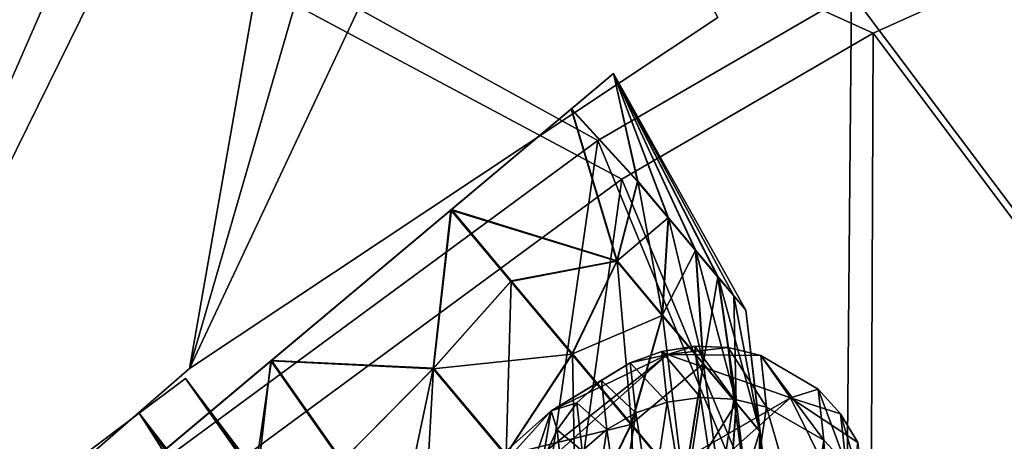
# Model space of a CAD drawing. Header units: metres. Extents: x 0 to 903, y -903 to 0.
# Tile 59 of 234: x 120 to 157, y -91 to -75. Entities that reach past the tile are written whole.
import ezdxf

# ---------------------------------------------------------------- set-up
doc = ezdxf.new("R2010")
doc.units = ezdxf.units.M

msp = doc.modelspace()

# ---------------------------------------------------------------- linework, layer by layer
at = {"layer": 'top'}
for points in [[(131.562469, -49.976849, 2063.059814), (3.563107, -25.973949, 2063.059814), (107.827393, -104.346909, 2063.059814)], [(131.562469, -49.976849, 163.059692), (107.827393, -104.346909, 163.059692), (3.563107, -25.973949, 163.059692)], [(132.405029, -54.393982, 2063.059814), (131.562469, -49.976849, 2063.059814), (107.827393, -104.346909, 2063.059814)], [(131.562469, -49.976849, 163.059692), (132.405029, -54.393982, 163.059692), (107.827393, -104.346909, 163.059692)], [(132.405029, -54.393982, 2063.059814), (107.827393, -104.346909, 2063.059814), (126.493332, -88.116982, 2063.059814)], [(132.405029, -54.393982, 163.059692), (126.493332, -88.116982, 163.059692), (107.827393, -104.346909, 163.059692)], [(135.077225, -58.462112, 2063.059814), (132.405029, -54.393982, 2063.059814), (126.493332, -88.116982, 2063.059814)], [(132.405029, -54.393982, 163.059692), (135.077225, -58.462112, 163.059692), (126.493332, -88.116982, 163.059692)], [(135.077225, -58.462112, 2063.059814), (126.493332, -88.116982, 2063.059814), (139.145386, -61.13427, 2063.059814)], [(135.077225, -58.462112, 163.059692), (139.145386, -61.13427, 163.059692), (126.493332, -88.116982, 163.059692)], [(126.493332, -88.116982, 2063.059814), (146.56282, -74.763893, 2063.059814), (139.145386, -61.13427, 2063.059814)], [(126.493332, -88.116982, 163.059692), (139.145386, -61.13427, 163.059692), (146.56282, -74.763893, 163.059692)], [(126.493332, -88.116982, 163.059692), (146.56282, -74.763893, 163.059692), (126.493332, -88.116982, 2063.059814)], [(146.56282, -74.763893, 163.059692), (146.56282, -74.763893, 2063.059814), (126.493332, -88.116982, 2063.059814)], [(107.827393, -104.346909, 163.059692), (126.493332, -88.116982, 163.059692), (107.827393, -104.346909, 2063.059814)], [(126.493332, -88.116982, 163.059692), (126.493332, -88.116982, 2063.059814), (107.827393, -104.346909, 2063.059814)]]:
    msp.add_3dface(points, dxfattribs=at)
at = {"layer": 'top0123413'}
for points in [[(151.634583, -73.835762, 160.059708), (141.996323, -79.439949, 160.059708), (20.424814, -12.458053, 160.059708)], [(141.996323, -79.439949, 160.059708), (117.224632, -97.682732, 160.059708), (20.424814, -12.458053, 160.059708)], [(118.359528, -98.991165, 163.059708), (142.909363, -80.911797, 163.059708), (20.424814, -15.458053, 163.059708)], [(20.424814, -15.458053, 163.059708), (142.909363, -80.911797, 163.059708), (152.462036, -75.357376, 163.059708)], [(152.462036, -75.357376, 163.059708), (178.722626, -63.53603, 163.059708), (20.424814, -15.458053, 163.059708)], [(166.368546, -93.45578, 118.079933), (151.634583, -73.835762, 160.059708), (178.132599, -61.90757, 160.059708)], [(178.722626, -63.53603, 163.059708), (152.462036, -75.357376, 163.059708), (167.182159, -95.003593, 121.051247)], [(151.383621, -102.141632, 118.157684), (141.996323, -79.439949, 160.059708), (151.634583, -73.835762, 160.059708)], [(166.368546, -93.45578, 118.079933), (151.383621, -102.141632, 118.157684), (151.634583, -73.835762, 160.059708)], [(599.026855, -599.023621, 106.499786), (74.938576, -244.304413, 117.34655), (244.305359, -74.93528, 117.346581)], [(74.938576, -244.304413, 117.34655), (75.496498, -229.329498, 117.524498), (244.305359, -74.93528, 117.346581)], [(244.305359, -74.93528, 117.346581), (75.496498, -229.329498, 117.524498), (229.33046, -75.495567, 117.524498)], [(75.496498, -229.329498, 117.524498), (213.60553, -77.537285, 117.693382), (229.33046, -75.495567, 117.524498)], [(152.462036, -75.357376, 163.059708), (142.909363, -80.911797, 163.059708), (152.348343, -103.600594, 121.12822)], [(167.182159, -95.003593, 121.051247), (152.462036, -75.357376, 163.059708), (152.348343, -103.600594, 121.12822)], [(229.476379, -77.234627, 120.501686), (76.680428, -244.304428, 120.325508), (244.305359, -76.679497, 120.325508)], [(76.680428, -244.304428, 120.325508), (592.962036, -609.72644, 109.443001), (244.305359, -76.679497, 120.325508)], [(77.234871, -229.483627, 120.501595), (76.680428, -244.304428, 120.325508), (229.476379, -77.234627, 120.501686)], [(79.254448, -213.927536, 120.668671), (77.234871, -229.483627, 120.501595), (229.476379, -77.234627, 120.501686)], [(229.476379, -77.234627, 120.501686), (213.92392, -79.254364, 120.668716), (79.254448, -213.927536, 120.668671)], [(75.496498, -229.329498, 117.524498), (77.538223, -213.604507, 117.693382), (213.60553, -77.537285, 117.693382)], [(77.538223, -213.604507, 117.693382), (197.676346, -81.181343, 117.845009), (213.60553, -77.537285, 117.693382)], [(213.92392, -79.254364, 120.668716), (82.865562, -198.143082, 120.818924), (79.254448, -213.927536, 120.668671)], [(213.92392, -79.254364, 120.668716), (198.150421, -82.862846, 120.818863), (82.865562, -198.143082, 120.818924)], [(137.239929, -112.429337, 118.205276), (117.224632, -97.682732, 160.059708), (141.996323, -79.439949, 160.059708)], [(151.383621, -102.141632, 118.157684), (137.239929, -112.429337, 118.205276), (141.996323, -79.439949, 160.059708)], [(142.909363, -80.911797, 163.059708), (118.359528, -98.991165, 163.059708), (138.347977, -113.783012, 121.175346)], [(152.348343, -103.600594, 121.12822), (142.909363, -80.911797, 163.059708), (138.347977, -113.783012, 121.175346)], [(77.538223, -213.604507, 117.693382), (81.182274, -197.6754, 117.845009), (197.676346, -81.181343, 117.845009)], [(81.182274, -197.6754, 117.845009), (181.883881, -86.467819, 117.974686), (197.676346, -81.181343, 117.845009)], [(198.150421, -82.862846, 120.818863), (182.520538, -88.095657, 120.947189), (82.865562, -198.143082, 120.818924)], [(81.182274, -197.6754, 117.845009), (86.46875, -181.88295, 117.974686), (181.883881, -86.467819, 117.974686)], [(86.46875, -181.88295, 117.974686), (166.368546, -93.45578, 118.079933), (181.883881, -86.467819, 117.974686)], [(82.865562, -198.143082, 120.818924), (182.520538, -88.095657, 120.947189), (88.099136, -182.513092, 120.947243)], [(182.520538, -88.095657, 120.947189), (167.182159, -95.003593, 121.051247), (88.099136, -182.513092, 120.947243)]]:
    msp.add_3dface(points, dxfattribs=at)
at = {"layer": 'top0123416'}
for points in [[(144.428619, -87.462624, 897.842041), (143.232407, -87.900002, 897.804077), (144.645233, -87.582687, 909.468872)], [(143.232407, -87.900002, 897.804077), (144.428619, -87.462624, 897.842041), (144.639282, -89.388397, 886.513428)], [(145.899643, -89.211891, 886.44989), (144.428619, -87.462624, 897.842041), (145.686218, -87.266388, 897.901917)], [(145.686218, -87.266388, 897.901917), (144.428619, -87.462624, 897.842041), (144.645233, -87.582687, 909.468872)], [(144.639282, -89.388397, 886.513428), (144.428619, -87.462624, 897.842041), (145.899643, -89.211891, 886.44989)], [(144.645233, -87.582687, 909.468872), (146.956894, -87.31884, 897.981323), (145.686218, -87.266388, 897.901917)], [(148.191818, -87.617958, 898.077209), (146.956894, -87.31884, 897.981323), (144.645233, -87.582687, 909.468872)], [(147.172287, -89.275795, 886.453064), (145.899643, -89.211891, 886.44989), (145.686218, -87.266388, 897.901917)], [(146.956894, -87.31884, 897.981323), (147.172287, -89.275795, 886.453064), (145.686218, -87.266388, 897.901917)], [(147.172287, -89.275795, 886.453064), (146.956894, -87.31884, 897.981323), (148.40831, -89.57766, 886.522766)], [(146.956894, -87.31884, 897.981323), (148.191818, -87.617958, 898.077209), (148.40831, -89.57766, 886.522766)], [(130.90535, -99.865028, 1013.760315), (144.645233, -87.582687, 909.468872), (126.489098, -101.999138, 1012.927124)], [(144.645233, -87.582687, 909.468872), (140.228699, -89.717056, 908.637939), (126.489098, -101.999138, 1012.927124)], [(149.324921, -89.223007, 909.871521), (144.645233, -87.582687, 909.468872), (130.90535, -99.865028, 1013.760315)], [(144.645233, -87.582687, 909.468872), (143.232407, -87.900002, 897.804077), (140.228699, -89.717056, 908.637939)], [(143.232407, -87.900002, 897.804077), (142.14357, -88.561714, 897.789429), (140.228699, -89.717056, 908.637939)], [(142.14357, -88.561714, 897.789429), (143.232407, -87.900002, 897.804077), (143.439651, -89.798546, 886.641235)], [(143.439651, -89.798546, 886.641235), (143.232407, -87.900002, 897.804077), (144.639282, -89.388397, 886.513428)], [(149.324921, -89.223007, 909.871521), (148.191818, -87.617958, 898.077209), (144.645233, -87.582687, 909.468872)], [(150.367752, -88.901192, 898.303284), (148.191818, -87.617958, 898.077209), (149.324921, -89.223007, 909.871521)], [(148.40831, -89.57766, 886.522766), (148.191818, -87.617958, 898.077209), (150.58374, -90.840179, 886.848633)], [(148.191818, -87.617958, 898.077209), (150.367752, -88.901192, 898.303284), (150.58374, -90.840179, 886.848633)], [(140.228699, -89.717056, 908.637939), (142.14357, -88.561714, 897.789429), (141.203949, -89.422333, 897.798584)], [(142.14357, -88.561714, 897.789429), (142.346848, -90.426567, 886.828308), (141.203949, -89.422333, 897.798584)], [(142.346848, -90.426567, 886.828308), (142.14357, -88.561714, 897.789429), (143.439651, -89.798546, 886.641235)], [(151.225143, -89.835983, 898.424805), (150.367752, -88.901192, 898.303284), (149.324921, -89.223007, 909.871521)], [(151.439545, -91.752319, 887.092285), (150.367752, -88.901192, 898.303284), (151.225143, -89.835983, 898.424805)], [(150.58374, -90.840179, 886.848633), (150.367752, -88.901192, 898.303284), (151.439545, -91.752319, 887.092285)], [(135.582382, -101.507713, 1014.183044), (149.324921, -89.223007, 909.871521), (130.90535, -99.865028, 1013.760315)], [(151.526138, -93.676041, 909.610046), (149.324921, -89.223007, 909.871521), (135.582382, -101.507713, 1014.183044)], [(143.439651, -89.798546, 886.641235), (144.639282, -89.388397, 886.513428), (144.021713, -93.468658, 875.786804)], [(144.639282, -89.388397, 886.513428), (145.27597, -93.334946, 875.606018), (144.021713, -93.468658, 875.786804)], [(144.639282, -89.388397, 886.513428), (145.899643, -89.211891, 886.44989), (145.27597, -93.334946, 875.606018)], [(145.899643, -89.211891, 886.44989), (146.545181, -93.424408, 875.536438), (145.27597, -93.334946, 875.606018)], [(146.545181, -93.424408, 875.536438), (145.899643, -89.211891, 886.44989), (147.172287, -89.275795, 886.453064)], [(147.780594, -93.733597, 875.58075), (146.545181, -93.424408, 875.536438), (147.172287, -89.275795, 886.453064)], [(148.40831, -89.57766, 886.522766), (147.780594, -93.733597, 875.58075), (147.172287, -89.275795, 886.453064)], [(151.225143, -89.835983, 898.424805), (149.324921, -89.223007, 909.871521), (151.882751, -90.920715, 898.545715)], [(149.324921, -89.223007, 909.871521), (151.526138, -93.676041, 909.610046), (151.882751, -90.920715, 898.545715)], [(126.489098, -101.999138, 1012.927124), (140.228699, -89.717056, 908.637939), (124.92086, -106.659782, 1012.171631)], [(140.228699, -89.717056, 908.637939), (138.662704, -94.375702, 907.865417), (124.92086, -106.659782, 1012.171631)], [(138.662704, -94.375702, 907.865417), (140.228699, -89.717056, 908.637939), (139.909668, -91.601624, 897.886292)], [(139.909668, -91.601624, 897.886292), (140.228699, -89.717056, 908.637939), (140.449661, -90.448784, 897.831299)], [(140.228699, -89.717056, 908.637939), (141.203949, -89.422333, 897.798584), (140.449661, -90.448784, 897.831299)], [(140.449661, -90.448784, 897.831299), (141.203949, -89.422333, 897.798584), (141.402863, -91.248322, 887.067566)], [(141.203949, -89.422333, 897.798584), (142.346848, -90.426567, 886.828308), (141.402863, -91.248322, 887.067566)], [(149.963196, -94.955643, 876), (147.780594, -93.733597, 875.58075), (148.40831, -89.57766, 886.522766)], [(150.58374, -90.840179, 886.848633), (149.963196, -94.955643, 876), (148.40831, -89.57766, 886.522766)], [(142.346848, -90.426567, 886.828308), (143.439651, -89.798546, 886.641235), (142.830627, -93.820389, 876.071899)], [(143.439651, -89.798546, 886.641235), (144.021713, -93.468658, 875.786804), (142.830627, -93.820389, 876.071899)], [(152.094742, -92.807243, 887.377991), (151.439545, -91.752319, 887.092285), (151.225143, -89.835983, 898.424805)], [(151.882751, -90.920715, 898.545715), (152.094742, -92.807243, 887.377991), (151.225143, -89.835983, 898.424805)], [(140.449661, -90.448784, 897.831299), (140.643967, -92.232239, 887.349731), (139.909668, -91.601624, 897.886292)], [(140.449661, -90.448784, 897.831299), (141.402863, -91.248322, 887.067566), (140.643967, -92.232239, 887.349731)], [(141.402863, -91.248322, 887.067566), (142.346848, -90.426567, 886.828308), (141.748474, -94.376633, 876.450317)], [(142.346848, -90.426567, 886.828308), (142.830627, -93.820389, 876.071899), (141.748474, -94.376633, 876.450317)], [(150.826523, -95.821541, 876.358765), (149.963196, -94.955643, 876), (150.58374, -90.840179, 886.848633)], [(151.439545, -91.752319, 887.092285), (150.826523, -95.821541, 876.358765), (150.58374, -90.840179, 886.848633)]]:
    msp.add_3dface(points, dxfattribs=at)
at = {"layer": 'top0123417'}
for points in [[(126.33297, -88.488159, 1958.627197), (124.578621, -89.810173, 1963.930542), (166.546097, -144.292526, 1963.085205)], [(165.858154, -144.587128, 1953.325195), (124.578621, -89.810173, 1953.323853), (126.33297, -88.488159, 1958.627197)], [(126.33297, -88.488159, 1958.627197), (124.578621, -89.810173, 1953.323853), (124.578621, -89.810173, 1963.930542)], [(126.33297, -88.488159, 1358.627197), (124.578621, -89.810173, 1363.930542), (166.546097, -144.292526, 1363.085205)], [(165.858154, -144.587128, 1353.325195), (124.578621, -89.810173, 1353.323853), (126.33297, -88.488159, 1358.627197)], [(126.33297, -88.488159, 1358.627197), (124.578621, -89.810173, 1353.323853), (124.578621, -89.810173, 1363.930542)], [(167.986267, -143.763199, 1958.627197), (126.33297, -88.488159, 1958.627197), (166.546097, -144.292526, 1963.085205)], [(167.986267, -143.763199, 1958.627197), (165.858154, -144.587128, 1953.325195), (126.33297, -88.488159, 1958.627197)], [(167.986267, -143.763199, 1358.627197), (126.33297, -88.488159, 1358.627197), (166.546097, -144.292526, 1363.085205)], [(167.986267, -143.763199, 1358.627197), (165.858154, -144.587128, 1353.325195), (126.33297, -88.488159, 1358.627197)], [(124.578621, -89.810173, 1963.930542), (120.343231, -93.001808, 1966.127197), (164.117783, -145.457458, 1965.316895)], [(161.267014, -147.308762, 1951.127197), (120.343231, -93.001808, 1951.127197), (124.578621, -89.810173, 1953.323853)], [(124.578621, -89.810173, 1953.323853), (120.343231, -93.001808, 1966.127197), (124.578621, -89.810173, 1963.930542)], [(124.578621, -89.810173, 1953.323853), (120.343231, -93.001808, 1951.127197), (120.343231, -93.001808, 1966.127197)], [(124.578621, -89.810173, 1363.930542), (120.343231, -93.001808, 1366.127197), (164.117783, -145.457458, 1365.316895)], [(161.267014, -147.308762, 1351.127197), (120.343231, -93.001808, 1351.127197), (124.578621, -89.810173, 1353.323853)], [(124.578621, -89.810173, 1353.323853), (120.343231, -93.001808, 1366.127197), (124.578621, -89.810173, 1363.930542)], [(124.578621, -89.810173, 1353.323853), (120.343231, -93.001808, 1351.127197), (120.343231, -93.001808, 1366.127197)], [(166.546097, -144.292526, 1963.085205), (124.578621, -89.810173, 1963.930542), (164.117783, -145.457458, 1965.316895)], [(165.858154, -144.587128, 1953.325195), (161.267014, -147.308762, 1951.127197), (124.578621, -89.810173, 1953.323853)], [(166.546097, -144.292526, 1363.085205), (124.578621, -89.810173, 1363.930542), (164.117783, -145.457458, 1365.316895)], [(165.858154, -144.587128, 1353.325195), (161.267014, -147.308762, 1351.127197), (124.578621, -89.810173, 1353.323853)]]:
    msp.add_3dface(points, dxfattribs=at)
at = {"layer": 'top0123430'}
for points in [[(142.59726, -76.901436, 1043.041016), (100.465309, -112.255333, 1043.078369), (140.999176, -78.242424, 1053.566284)], [(142.59726, -76.901436, 1043.041016), (140.988235, -78.251602, 1032.518677), (100.465309, -112.255333, 1043.078369)], [(140.988235, -78.251602, 1032.518677), (142.59726, -76.901436, 1043.041016), (143.508408, -81.000977, 1033.630493)], [(140.999176, -78.242424, 1053.566284), (143.518188, -80.992767, 1052.454224), (142.59726, -76.901436, 1043.041016)], [(143.518188, -80.992767, 1052.454224), (144.683167, -82.382088, 1051.514893), (142.59726, -76.901436, 1043.041016)], [(144.674362, -82.389473, 1034.569824), (142.59726, -76.901436, 1043.041016), (145.715454, -83.628784, 1035.884644)], [(145.715454, -83.628784, 1035.884644), (142.59726, -76.901436, 1043.041016), (146.561462, -84.635277, 1037.503174)], [(143.508408, -81.000977, 1033.630493), (142.59726, -76.901436, 1043.041016), (144.674362, -82.389473, 1034.569824)], [(146.567215, -84.63044, 1048.581543), (147.170059, -85.350777, 1046.768433), (142.59726, -76.901436, 1043.041016)], [(147.170059, -85.350777, 1046.768433), (147.624969, -85.896843, 1043.042358), (142.59726, -76.901436, 1043.041016)], [(142.59726, -76.901436, 1043.041016), (147.624969, -85.896843, 1043.042358), (147.166183, -85.354027, 1039.316284)], [(146.561462, -84.635277, 1037.503174), (142.59726, -76.901436, 1043.041016), (147.166183, -85.354027, 1039.316284)], [(146.567215, -84.63044, 1048.581543), (142.59726, -76.901436, 1043.041016), (145.7229, -83.622543, 1050.200073)], [(145.7229, -83.622543, 1050.200073), (142.59726, -76.901436, 1043.041016), (144.683167, -82.382088, 1051.514893)], [(100.465309, -112.255333, 1043.078369), (102.074333, -110.905159, 1053.600708), (140.999176, -78.242424, 1053.566284)], [(140.988235, -78.251602, 1032.518677), (102.063393, -110.914345, 1032.553101), (100.465309, -112.255333, 1043.078369)], [(102.063393, -110.914345, 1032.553101), (140.988235, -78.251602, 1032.518677), (106.625282, -107.086349, 1023.627441)], [(140.999176, -78.242424, 1053.566284), (102.074333, -110.905159, 1053.600708), (106.6455, -107.069389, 1062.518311)], [(140.988235, -78.251602, 1032.518677), (136.417068, -82.087372, 1023.601074), (106.625282, -107.086349, 1023.627441)], [(140.999176, -78.242424, 1053.566284), (106.6455, -107.069389, 1062.518311), (136.437286, -82.070412, 1062.491943)], [(136.417068, -82.087372, 1023.601074), (140.988235, -78.251602, 1032.518677), (142.716721, -84.032173, 1029.052368)], [(136.437286, -82.070412, 1062.491943), (142.731262, -84.019974, 1057.035767), (140.999176, -78.242424, 1053.566284)], [(142.716721, -84.032173, 1029.052368), (140.988235, -78.251602, 1032.518677), (143.508408, -81.000977, 1033.630493)], [(142.731262, -84.019974, 1057.035767), (143.518188, -80.992767, 1052.454224), (140.999176, -78.242424, 1053.566284)], [(143.508408, -81.000977, 1033.630493), (144.674362, -82.389473, 1034.569824), (142.716721, -84.032173, 1029.052368)], [(144.46312, -86.085327, 1055.639404), (143.518188, -80.992767, 1052.454224), (142.731262, -84.019974, 1057.035767)], [(144.46312, -86.085327, 1055.639404), (144.683167, -82.382088, 1051.514893), (143.518188, -80.992767, 1052.454224)], [(106.625282, -107.086349, 1023.627441), (136.417068, -82.087372, 1023.601074), (113.456482, -101.354141, 1017.660156)], [(106.6455, -107.069389, 1062.518311), (113.482887, -101.331978, 1068.473511), (136.437286, -82.070412, 1062.491943)], [(136.417068, -82.087372, 1023.601074), (129.579681, -87.824791, 1017.645874), (113.456482, -101.354141, 1017.660156)], [(136.437286, -82.070412, 1062.491943), (113.482887, -101.331978, 1068.473511), (129.606094, -87.802628, 1068.459229)], [(129.579681, -87.824791, 1017.645874), (136.417068, -82.087372, 1023.601074), (135.739258, -88.12365, 1020.416382)], [(136.437286, -82.070412, 1062.491943), (129.606094, -87.802628, 1068.459229), (135.762787, -88.103912, 1065.682617)], [(136.417068, -82.087372, 1023.601074), (138.691681, -84.797737, 1023.92572), (135.739258, -88.12365, 1020.416382)], [(135.762787, -88.103912, 1065.682617), (138.711563, -84.781059, 1062.167358), (136.437286, -82.070412, 1062.491943)], [(138.691681, -84.797737, 1023.92572), (136.417068, -82.087372, 1023.601074), (142.716721, -84.032173, 1029.052368)], [(138.711563, -84.781059, 1062.167358), (142.731262, -84.019974, 1057.035767), (136.437286, -82.070412, 1062.491943)], [(142.716721, -84.032173, 1029.052368), (144.674362, -82.389473, 1034.569824), (144.450027, -86.096313, 1030.44873)], [(144.450027, -86.096313, 1030.44873), (144.674362, -82.389473, 1034.569824), (145.715454, -83.628784, 1035.884644)], [(146.008789, -87.929398, 1053.684814), (144.683167, -82.382088, 1051.514893), (144.46312, -86.085327, 1055.639404)], [(146.008789, -87.929398, 1053.684814), (145.7229, -83.622543, 1050.200073), (144.683167, -82.382088, 1051.514893)], [(144.450027, -86.096313, 1030.44873), (145.715454, -83.628784, 1035.884644), (145.997726, -87.938675, 1032.40332)], [(145.997726, -87.938675, 1032.40332), (145.715454, -83.628784, 1035.884644), (146.561462, -84.635277, 1037.503174)], [(147.263947, -89.427742, 1051.278687), (146.567215, -84.63044, 1048.581543), (145.7229, -83.622543, 1050.200073)], [(147.263947, -89.427742, 1051.278687), (145.7229, -83.622543, 1050.200073), (146.008789, -87.929398, 1053.684814)], [(138.691681, -84.797737, 1023.92572), (142.716721, -84.032173, 1029.052368), (141.018768, -87.569878, 1024.966431)], [(142.731262, -84.019974, 1057.035767), (138.711563, -84.781059, 1062.167358), (141.037567, -87.554108, 1061.126587)], [(141.018768, -87.569878, 1024.966431), (142.716721, -84.032173, 1029.052368), (144.450027, -86.096313, 1030.44873)], [(143.275482, -90.222977, 1059.322266), (142.731262, -84.019974, 1057.035767), (141.037567, -87.554108, 1061.126587)], [(143.275482, -90.222977, 1059.322266), (144.46312, -86.085327, 1055.639404), (142.731262, -84.019974, 1057.035767)], [(135.739258, -88.12365, 1020.416382), (138.691681, -84.797737, 1023.92572), (141.018768, -87.569878, 1024.966431)], [(138.516068, -91.386345, 1064.450806), (138.711563, -84.781059, 1062.167358), (135.762787, -88.103912, 1065.682617)], [(141.037567, -87.554108, 1061.126587), (138.711563, -84.781059, 1062.167358), (138.516068, -91.386345, 1064.450806)], [(145.997726, -87.938675, 1032.40332), (146.561462, -84.635277, 1037.503174), (147.255386, -89.434921, 1034.80957)], [(147.255386, -89.434921, 1034.80957), (146.561462, -84.635277, 1037.503174), (147.166183, -85.354027, 1039.316284)], [(147.263947, -89.427742, 1051.278687), (148.160126, -90.498581, 1048.583252), (146.567215, -84.63044, 1048.581543)], [(148.160126, -90.498581, 1048.583252), (147.170059, -85.350777, 1046.768433), (146.567215, -84.63044, 1048.581543)], [(147.624969, -85.896843, 1043.042358), (148.154373, -90.503418, 1037.504883), (147.166183, -85.354027, 1039.316284)], [(147.166183, -85.354027, 1039.316284), (148.154373, -90.503418, 1037.504883), (147.255386, -89.434921, 1034.80957)], [(147.170059, -85.350777, 1046.768433), (148.160126, -90.498581, 1048.583252), (147.624969, -85.896843, 1043.042358)], [(148.160126, -90.498581, 1048.583252), (148.926666, -96.974792, 1043.046509), (147.624969, -85.896843, 1043.042358)], [(147.624969, -85.896843, 1043.042358), (148.926666, -96.974792, 1043.046509), (148.154373, -90.503418, 1037.504883)], [(143.25856, -90.237175, 1026.770752), (141.018768, -87.569878, 1024.966431), (144.450027, -86.096313, 1030.44873)], [(143.25856, -90.237175, 1026.770752), (144.450027, -86.096313, 1030.44873), (145.997726, -87.938675, 1032.40332)], [(145.272797, -92.605888, 1056.796509), (144.46312, -86.085327, 1055.639404), (143.275482, -90.222977, 1059.322266)], [(145.272797, -92.605888, 1056.796509), (146.008789, -87.929398, 1053.684814), (144.46312, -86.085327, 1055.639404)], [(113.456482, -101.354141, 1017.660156), (129.579681, -87.824791, 1017.645874), (121.516991, -94.590378, 1015.559692)], [(113.482887, -101.331978, 1068.473511), (121.545578, -94.566391, 1070.559692), (129.606094, -87.802628, 1068.459229)], [(121.516991, -94.590378, 1015.559692), (129.579681, -87.824791, 1017.645874), (128.832169, -94.373459, 1016.547363)], [(129.606094, -87.802628, 1068.459229), (121.545578, -94.566391, 1070.559692), (128.541183, -95.119469, 1069.645752)], [(132.289337, -91.624718, 1068.19519), (129.606094, -87.802628, 1068.459229), (128.541183, -95.119469, 1069.645752)], [(128.832169, -94.373459, 1016.547363), (129.579681, -87.824791, 1017.645874), (132.263199, -91.646652, 1017.910522)], [(129.579681, -87.824791, 1017.645874), (135.739258, -88.12365, 1020.416382), (132.263199, -91.646652, 1017.910522)], [(129.606094, -87.802628, 1068.459229), (132.289337, -91.624718, 1068.19519), (135.762787, -88.103912, 1065.682617)], [(141.018768, -87.569878, 1024.966431), (138.49382, -91.405014, 1021.648193), (135.739258, -88.12365, 1020.416382)], [(138.49382, -91.405014, 1021.648193), (141.018768, -87.569878, 1024.966431), (143.25856, -90.237175, 1026.770752)], [(141.037567, -87.554108, 1061.126587), (138.516068, -91.386345, 1064.450806), (141.165054, -94.545456, 1062.314941)], [(143.275482, -90.222977, 1059.322266), (141.037567, -87.554108, 1061.126587), (141.165054, -94.545456, 1062.314941)], [(132.263199, -91.646652, 1017.910522), (135.739258, -88.12365, 1020.416382), (134.40332, -94.496666, 1018.758423)], [(135.762787, -88.103912, 1065.682617), (132.289337, -91.624718, 1068.19519), (135.347855, -95.271057, 1066.826782)], [(135.739258, -88.12365, 1020.416382), (138.49382, -91.405014, 1021.648193), (134.40332, -94.496666, 1018.758423)], [(135.347855, -95.271057, 1066.826782), (138.516068, -91.386345, 1064.450806), (135.762787, -88.103912, 1065.682617)], [(143.25856, -90.237175, 1026.770752), (145.997726, -87.938675, 1032.40332), (145.258499, -92.617882, 1029.296509)], [(145.258499, -92.617882, 1029.296509), (145.997726, -87.938675, 1032.40332), (147.255386, -89.434921, 1034.80957)], [(146.89473, -94.542053, 1053.687256), (146.008789, -87.929398, 1053.684814), (145.272797, -92.605888, 1056.796509)], [(146.89473, -94.542053, 1053.687256), (147.263947, -89.427742, 1051.278687), (146.008789, -87.929398, 1053.684814)], [(147.255386, -89.434921, 1034.80957), (146.883667, -94.551331, 1032.405762), (145.258499, -92.617882, 1029.296509)], [(148.154373, -90.503418, 1037.504883), (146.883667, -94.551331, 1032.405762), (147.255386, -89.434921, 1034.80957)], [(146.89473, -94.542053, 1053.687256), (148.05278, -95.925804, 1050.204224), (147.263947, -89.427742, 1051.278687)], [(148.05278, -95.925804, 1050.204224), (148.160126, -90.498581, 1048.583252), (147.263947, -89.427742, 1051.278687)], [(141.145035, -94.562263, 1023.784058), (138.49382, -91.405014, 1021.648193), (143.25856, -90.237175, 1026.770752)], [(141.145035, -94.562263, 1023.784058), (143.25856, -90.237175, 1026.770752), (145.258499, -92.617882, 1029.296509)], [(143.275482, -90.222977, 1059.322266), (141.165054, -94.545456, 1062.314941), (143.529266, -97.366081, 1059.325195)], [(143.529266, -97.366081, 1059.325195), (145.272797, -92.605888, 1056.796509), (143.275482, -90.222977, 1059.322266)], [(146.883667, -94.551331, 1032.405762), (148.154373, -90.503418, 1037.504883), (148.045334, -95.932045, 1035.888794)], [(148.045334, -95.932045, 1035.888794), (148.154373, -90.503418, 1037.504883), (148.716156, -96.727654, 1039.508179)], [(148.719833, -96.724564, 1046.584839), (148.160126, -90.498581, 1048.583252), (148.05278, -95.925804, 1050.204224)], [(148.154373, -90.503418, 1037.504883), (148.926666, -96.974792, 1043.046509), (148.716156, -96.727654, 1039.508179)], [(148.160126, -90.498581, 1048.583252), (148.719833, -96.724564, 1046.584839), (148.926666, -96.974792, 1043.046509)]]:
    msp.add_3dface(points, dxfattribs=at)

doc.saveas('drawing.dxf')
